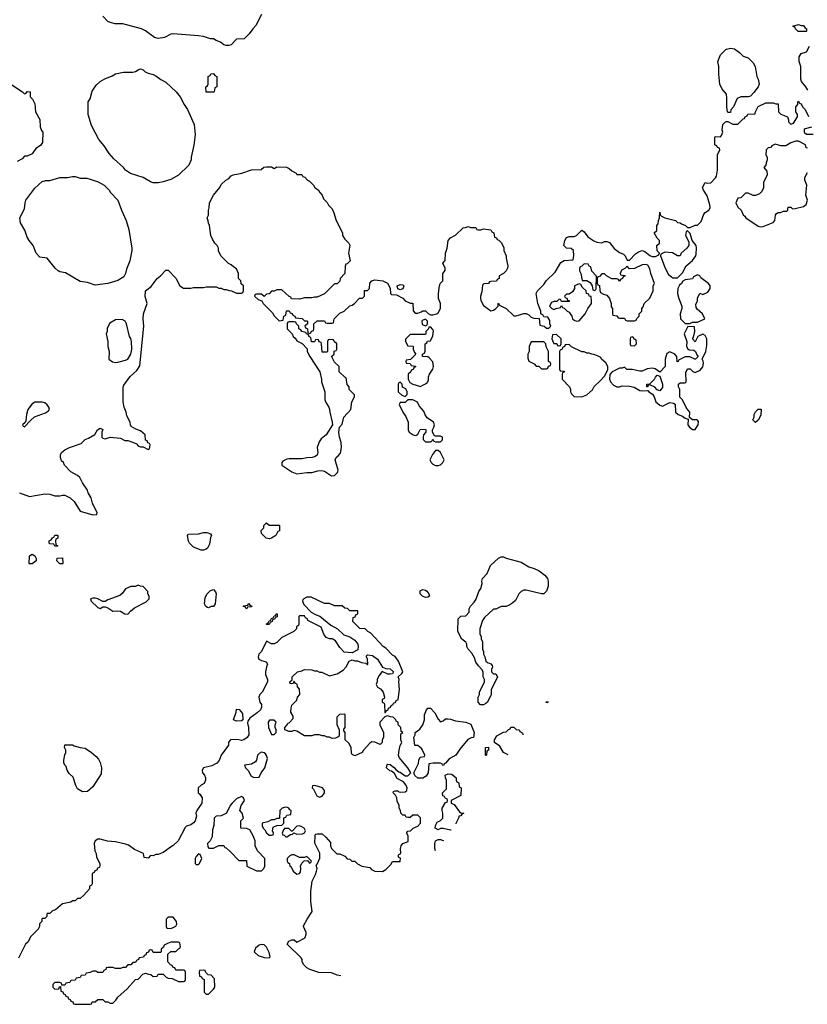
# Model space of a CAD drawing. Header units: inches. Extents: x 1793389 to 1900389, y 320802 to 470796.
# Tile 106 of 256: x 1874391 to 1880640, y 341314 to 349121. Entities that reach past the tile are written whole.
import ezdxf

# ---------------------------------------------------------------- set-up
doc = ezdxf.new("R2010")
doc.units = ezdxf.units.IN
doc.header["$MEASUREMENT"] = 0
doc.layers.add('B8374', color=7, linetype='Continuous')
doc.layers.add('B8384', color=7, linetype='Continuous')

msp = doc.modelspace()

# ---------------------------------------------------------------- linework, layer by layer
at = {"layer": 'B8374', "color": 2}
for points, elevation in [([(1876310, 349162), (1876265.5, 349074.5), (1876241, 349050), (1876212, 349010), (1876170.9, 348969.1), (1876110, 348968), (1876070, 348922), (1876050, 348915.3), (1876030, 348915.3), (1876010, 348922), (1875983.1, 348943.1), (1875950, 348955.3), (1875930, 348968.7), (1875906, 348970), (1875850, 348989), (1875810, 348993.2), (1875610, 349009.2), (1875590, 349005.2), (1875540.9, 348979.1), (1875490, 348972.4), (1875461, 348981), (1875390, 349033.2), (1875358, 349050), (1875210, 349089), (1875149.1, 349089.1), (1875110, 349098), (1875090, 349108), (1875050, 349148)], 186), ([(1880000, 348520), (1879998, 348530), (1879965.2, 348570), (1879946, 348610), (1879937.2, 348690), (1879937.2, 348750), (1879929, 348790), (1879950, 348842), (1879994.6, 348885.4), (1880000, 348887)], 186), ([(1874322, 348610), (1874414, 348550), (1874430, 348534), (1874442, 348538), (1874450, 348552), (1874474, 348550), (1874474, 348510), (1874491.6, 348491.6), (1874510, 348454), (1874516, 348390), (1874552, 348330), (1874552.7, 348272.7), (1874563.6, 348243.6), (1874574, 348230), (1874571.6, 348148.4), (1874556.9, 348123.1), (1874519.6, 348100.4), (1874490, 348058), (1874450, 348038), (1874430, 348038), (1874410, 348018), (1874370, 347998)], 186), ([(1874390.6, 345370.6), (1874470, 345341), (1874590, 345361), (1874630, 345358), (1874670, 345344.7), (1874710, 345344.7), (1874730, 345352), (1874750, 345352), (1874790.9, 345330.9), (1874822, 345302), (1874870, 345224.7), (1874970, 345194), (1875002, 345198), (1875006, 345210), (1874968.9, 345288.9), (1874959, 345330), (1874935.3, 345370), (1874928.7, 345390), (1874889.1, 345449.1), (1874868, 345490), (1874850, 345508), (1874796.4, 345536.4), (1874746, 345590), (1874738, 345610), (1874724, 345624), (1874715.3, 345650), (1874715.3, 345670), (1874722, 345690), (1874750, 345711.3), (1874786, 345730), (1874879, 345761), (1874910, 345791.3), (1874938, 345802), (1874988.4, 345831.6), (1875008.7, 345870), (1875030, 345882), (1875051.1, 345871.1), (1875042, 345850), (1875042, 345810), (1875050, 345802), (1875070, 345798), (1875110, 345811.3), (1875190, 345802), (1875225.4, 345785.4), (1875250, 345784.7), (1875294, 345770), (1875316.9, 345756.9), (1875330, 345742), (1875350, 345734), (1875370, 345734), (1875410, 345714), (1875422, 345718), (1875426, 345750), (1875422, 345762), (1875407.3, 345767.3), (1875402, 345782), (1875388.4, 345788.4), (1875386, 345830), (1875350, 345862), (1875313.6, 345873.6), (1875275.3, 345895.3), (1875268.9, 345908.9), (1875268, 345930), (1875240.4, 345980.4), (1875235.3, 346010), (1875219, 346050), (1875212.7, 346090), (1875212.5, 346207.5), (1875217.5, 346222.5), (1875267.2, 346292.8), (1875320.9, 346339.1), (1875342.9, 346377.1), (1875376.2, 346690), (1875369.4, 346750), (1875373.2, 346790), (1875401.2, 346870), (1875385.6, 346925.6), (1875389, 346970), (1875433.2, 347006.8), (1875482, 347070), (1875508, 347090), (1875550, 347134), (1875570, 347134), (1875630.9, 347070.9), (1875662, 347010), (1875690, 346992), (1875750, 346991.3), (1875770, 346998), (1875850, 346998), (1875870, 347002), (1875950, 347002), (1875970, 346992), (1875990, 346992), (1876010, 346982), (1876030, 346982), (1876052.7, 346972.7), (1876071.6, 346971.6), (1876110, 346954), (1876150, 346954), (1876162, 346958), (1876166, 346970), (1876166, 347010), (1876147.3, 347027.3), (1876146, 347050), (1876126, 347070), (1876128, 347110), (1876110, 347146), (1876090, 347158), (1876070, 347178), (1876048.9, 347188.9), (1875986, 347250), (1875968.4, 347288.4), (1875968, 347310), (1875958, 347330), (1875938, 347350), (1875920.4, 347380.4), (1875908, 347410), (1875898, 347490), (1875888.4, 347508.4), (1875887.3, 347527.3), (1875878, 347550), (1875888, 347570), (1875888.4, 347608.4), (1875895.3, 347630), (1875898, 347670), (1875928, 347730), (1875978, 347790), (1875990, 347814), (1876026, 347850), (1876050, 347862), (1876070, 347882), (1876086, 347890), (1876154.6, 347905.4), (1876230, 347932), (1876307.3, 347932.7), (1876328.4, 347951.6), (1876350, 347954), (1876390, 347954), (1876410, 347942), (1876430, 347954), (1876507.3, 347952.7), (1876530, 347942), (1876550, 347922), (1876583.6, 347903.6), (1876590, 347894), (1876630, 347894), (1876638, 347878), (1876652.7, 347872.7), (1876674, 347850), (1876690, 347842), (1876722, 347810), (1876731.6, 347791.6), (1876762, 347770), (1876772, 347750), (1876790.9, 347730.9), (1876802, 347702), (1876830, 347672), (1876842, 347650), (1876870, 347622), (1876884.7, 347590), (1876902, 347530), (1876952, 347430), (1876952, 347410), (1876970, 347382), (1877002, 347350), (1877010, 347334), (1877001, 347270), (1877012, 347210), (1876990, 347186), (1876978, 347182), (1876972.7, 347167.3), (1876971.6, 347108.4), (1876934, 347070), (1876931.6, 347048.4), (1876910, 347026), (1876890, 347026), (1876810, 346948), (1876750, 346922), (1876730, 346922), (1876710, 346915.3), (1876650, 346915.3), (1876610, 346906), (1876547.3, 346907.3), (1876542, 346922), (1876530, 346926), (1876470, 346978), (1876430, 346978), (1876411.1, 346968.9), (1876390, 346968), (1876370, 346948), (1876350, 346946), (1876330, 346926), (1876310, 346946), (1876270, 346946), (1876258, 346942), (1876254, 346930), (1876283.6, 346903.6), (1876312.7, 346892.7), (1876322, 346870), (1876396.9, 346796.9), (1876410, 346774), (1876450, 346734), (1876482, 346738), (1876486, 346770), (1876502, 346778), (1876507.3, 346812.7), (1876530, 346814), (1876538, 346798), (1876552.7, 346792.7), (1876558, 346778), (1876574, 346770), (1876578, 346758), (1876631.6, 346751.6), (1876650, 346734), (1876670, 346734), (1876674, 346730), (1876674, 346710), (1876654, 346690), (1876658, 346678), (1876674, 346670), (1876678, 346638), (1876690, 346634), (1876702, 346638), (1876707.3, 346652.7), (1876722, 346658), (1876726, 346670), (1876726, 346710), (1876750, 346734), (1876810, 346734), (1876818, 346718), (1876830, 346714), (1876870, 346714), (1876882, 346718), (1876886, 346750), (1876930, 346794), (1876966, 346810), (1877010, 346852), (1877030, 346858), (1877048, 346870), (1877087.3, 346912.7), (1877110, 346914), (1877126, 346930), (1877127.3, 346972.7), (1877150, 346974), (1877166, 346990), (1877168.4, 347031.6), (1877186, 347050), (1877210, 347058), (1877271.6, 347051.6), (1877310, 347032), (1877331.6, 346991.6), (1877334, 346950), (1877342, 346942), (1877379.6, 346939.6), (1877430, 346912), (1877450, 346892), (1877490, 346874), (1877510, 346874), (1877512.7, 346812.7), (1877530, 346794), (1877550, 346794), (1877576.4, 346803.6), (1877590, 346814), (1877610, 346814), (1877631.6, 346791.6), (1877650, 346782), (1877670, 346781), (1877708.9, 346791.1), (1877729, 346830), (1877728.7, 346870), (1877714, 346910), (1877714, 346950), (1877722, 347010), (1877728, 347030), (1877748, 347050), (1877748.7, 347110), (1877767.3, 347132.7), (1877768, 347150), (1877748, 347190), (1877767.3, 347212.7), (1877769, 347270), (1877782, 347310), (1877789.2, 347370), (1877810, 347392), (1877850, 347412), (1877910, 347472), (1877927.3, 347472.7), (1877950, 347482), (1877970, 347474), (1878010, 347474), (1878018, 347458), (1878030, 347454), (1878050, 347454), (1878070, 347462), (1878130, 347454), (1878138, 347438), (1878154, 347430), (1878158, 347398), (1878172.7, 347392.7), (1878178, 347378), (1878192.7, 347372.7), (1878212.7, 347352.7), (1878231.6, 347311.6), (1878232, 347290), (1878251, 347250), (1878251.3, 347230), (1878264.7, 347170), (1878262, 347150), (1878251.3, 347130), (1878230, 347108), (1878194, 347090), (1878194, 347070), (1878178, 347062), (1878172.7, 347047.3), (1878130, 347046), (1878118, 347042), (1878111.6, 347028.4), (1878072.7, 347027.3), (1878063.6, 347016.4), (1878056.9, 346963.1), (1878046, 346930), (1878046.4, 346913.6), (1878050, 346894), (1878070, 346854), (1878130, 346812), (1878150, 346818), (1878168, 346830), (1878186, 346850), (1878186, 346870), (1878190, 346874), (1878198, 346858), (1878250, 346832), (1878312.7, 346772.7), (1878330, 346772), (1878390, 346792), (1878410, 346792), (1878430, 346782), (1878450, 346762), (1878470, 346754), (1878512.7, 346752.7), (1878518, 346698), (1878551.6, 346691.6), (1878570, 346674), (1878590, 346674), (1878606, 346690), (1878598, 346710), (1878596.4, 346736.4), (1878582, 346762), (1878550, 346766), (1878542, 346782), (1878526, 346790), (1878526, 346810), (1878502, 346870), (1878488.9, 346951.1), (1878498, 346970), (1878550, 347022), (1878569.3, 347050.7), (1878640.4, 347119.6), (1878683.1, 347196.9), (1878710, 347212), (1878782, 347218), (1878787.3, 347252.7), (1878786, 347290), (1878767.3, 347307.3), (1878729.1, 347309.1), (1878708.7, 347330), (1878715.3, 347370), (1878730, 347394), (1878750, 347402), (1878790, 347402), (1878809.1, 347410.9), (1878850, 347451.3), (1878870, 347438), (1878899.8, 347399.8), (1878946.8, 347366.8), (1878970, 347358), (1879010, 347352), (1879030, 347362), (1879050, 347362), (1879070, 347354), (1879107.3, 347307.3), (1879150, 347274.8), (1879181, 347261), (1879194, 347250), (1879210, 347214), (1879230, 347214), (1879276.4, 347263.6), (1879300.2, 347279.8), (1879330, 347291.3), (1879350, 347282), (1879390, 347251.3), (1879410, 347244.7), (1879435.3, 347244.7), (1879462, 347258), (1879466, 347270), (1879448.9, 347288.9), (1879446, 347330), (1879466, 347350), (1879466, 347370), (1879448.4, 347388.4), (1879426, 347430), (1879446, 347450), (1879446, 347490), (1879456.4, 347503.6), (1879458, 347530), (1879468, 347550), (1879470, 347594), (1879472.7, 347572.7), (1879482, 347562), (1879510.7, 347550.7), (1879594, 347530), (1879610, 347514), (1879631.3, 347511.3), (1879642, 347502), (1879674, 347490), (1879690, 347474), (1879710, 347474), (1879750, 347491.3), (1879770, 347492), (1879798, 347522), (1879820.2, 347579.8), (1879828.9, 347591.1), (1879858, 347610), (1879868, 347630), (1879867.3, 347652.7), (1879844.7, 347724.7), (1879815.3, 347770), (1879808.7, 347790), (1879828.9, 347831.1), (1879844.7, 347824.7), (1879873.6, 347826.4), (1879912.5, 347867.5), (1879918.6, 347881.4), (1879928, 347928), (1879928, 348050), (1879946, 348090), (1879942, 348102), (1879927.3, 348107.3), (1879922, 348122), (1879906, 348130), (1879906, 348190), (1879910, 348194), (1879950, 348192), (1879958, 348202), (1879968.7, 348230), (1879965.2, 348245.2), (1879968.7, 348290), (1879990, 348312), (1880000, 348313)], 186), ([(1876938.7, 341539.9), (1876910, 341544.7), (1876863.6, 341563.6), (1876765.4, 341565.4), (1876694, 341590), (1876670, 341602), (1876642, 341630), (1876632.7, 341652.7), (1876632, 341670), (1876623.6, 341683.6), (1876514, 341790), (1876526, 341814), (1876550, 341826), (1876570, 341826), (1876590, 341806), (1876650, 341838), (1876655.3, 341844.7), (1876664.7, 341870), (1876663.6, 341883.6), (1876642, 341930), (1876643.6, 341936.4), (1876671.3, 341990), (1876711.3, 342050), (1876701, 342130), (1876701, 342210), (1876711.3, 342290), (1876738, 342342), (1876746.8, 342370), (1876751, 342391), (1876742, 342418), (1876750, 342426), (1876771.6, 342471.6), (1876771.6, 342511.6), (1876732.7, 342592.7), (1876734, 342650), (1876738, 342662), (1876750, 342666), (1876790, 342666), (1876820.4, 342640.4), (1876856.4, 342596.4), (1876858, 342570), (1876866, 342550), (1876908.4, 342508.4), (1876930, 342508), (1876970, 342488), (1876990, 342468), (1877010, 342466), (1877026, 342450), (1877050, 342448), (1877070, 342428), (1877106, 342410), (1877170, 342398), (1877183.1, 342383.1), (1877208.4, 342368.4), (1877270, 342366), (1877296.9, 342383.1), (1877336.9, 342423.1), (1877350, 342446), (1877410, 342446), (1877412, 342472), (1877398, 342478), (1877394, 342490), (1877398, 342502), (1877414, 342510), (1877412, 342550), (1877418, 342570), (1877430, 342588), (1877474, 342606), (1877472.7, 342647.3), (1877462, 342670), (1877463.6, 342676.4), (1877470, 342686), (1877491.6, 342688.4), (1877514, 342710), (1877550, 342726), (1877572, 342750), (1877571.6, 342791.6), (1877550, 342814), (1877510, 342814), (1877490, 342794), (1877470, 342794), (1877458, 342798), (1877450, 342814), (1877430, 342814), (1877414, 342830), (1877411.6, 342851.6), (1877402, 342870), (1877402, 342890), (1877386, 342926), (1877382, 342950), (1877372, 342972), (1877354, 342990), (1877358, 343002), (1877370, 343006), (1877390, 343006), (1877398, 342998), (1877410, 342995.3), (1877450, 342998), (1877462, 343010), (1877464.7, 343030), (1877455.3, 343055.3), (1877436.9, 343076.9), (1877385.4, 343105.4), (1877363.6, 343143.6), (1877342, 343162), (1877326.4, 343166.4), (1877302, 343190), (1877305.4, 343214.6), (1877310, 343218), (1877330, 343215.3), (1877366, 343190), (1877375.3, 343175.3), (1877398, 343158), (1877410, 343155.3), (1877450, 343126), (1877470, 343126), (1877494, 343150), (1877471.3, 343190), (1877401, 343270), (1877396, 343290), (1877401, 343330), (1877410, 343366), (1877422, 343390), (1877414, 343410), (1877414, 343450), (1877418, 343462), (1877432, 343470), (1877418, 343478), (1877414, 343510), (1877394, 343530), (1877394, 343550), (1877378, 343558), (1877374, 343570), (1877354, 343590), (1877332.7, 343592.7), (1877310, 343602), (1877300.4, 343599.6), (1877287.3, 343592.7), (1877248, 343552), (1877248, 343530), (1877278, 343470), (1877278, 343430), (1877268, 343410), (1877266, 343390), (1877250, 343374), (1877210, 343391.3), (1877185.6, 343394.4), (1877170, 343384.7), (1877118, 343330), (1877108.4, 343311.6), (1877050, 343284.7), (1877030, 343294), (1877024.7, 343304.7), (1877022, 343350), (1877003.6, 343383.6), (1876974, 343410), (1876972, 343470), (1876962, 343482), (1876963.6, 343496.4), (1876972, 343510), (1876974, 343610), (1876970, 343614), (1876928.4, 343611.6), (1876906, 343590), (1876907.3, 343532.7), (1876926, 343490), (1876926, 343450), (1876922, 343438), (1876896.4, 343423.6), (1876870, 343422), (1876850, 343432), (1876830, 343432), (1876810, 343442), (1876790, 343442), (1876770, 343452), (1876730, 343452), (1876710, 343442), (1876650, 343442), (1876590, 343481), (1876570, 343486), (1876550, 343478), (1876530, 343478), (1876494, 343490), (1876494, 343510), (1876514, 343530), (1876518, 343542), (1876530, 343546), (1876559.6, 343580.4), (1876559.6, 343599.6), (1876542, 343630), (1876543.6, 343663.6), (1876550, 343686), (1876590, 343726), (1876594, 343750), (1876614, 343770), (1876611.6, 343811.6), (1876594, 343830), (1876592.7, 343852.7), (1876578, 343858), (1876570, 343874), (1876566, 343874), (1876562, 343858), (1876550, 343854), (1876538, 343858), (1876534, 343870), (1876554, 343886), (1876554, 343910), (1876594, 343950), (1876630, 343958), (1876650, 343968), (1876710, 343966), (1876730, 343958), (1876750, 343958), (1876768.4, 343948.4), (1876787.3, 343947.3), (1876850, 343918), (1876910, 343935.3), (1876956.8, 343963.2), (1876982, 343990), (1877005.4, 344034.6), (1877030, 344046), (1877050, 344038), (1877070, 344038), (1877103.1, 344023.1), (1877138, 344018), (1877150, 344006), (1877154, 344010), (1877151.3, 344051.3), (1877142, 344070), (1877143.6, 344076.4), (1877150, 344086), (1877190, 344079), (1877228.7, 344050), (1877270, 343986), (1877296.4, 343976.4), (1877330, 343975.3), (1877358, 343950), (1877350, 343934), (1877330, 343932), (1877312.7, 343932.7), (1877267.3, 343952.7), (1877240.4, 343919.6), (1877228, 343890), (1877228, 343870), (1877218, 343850), (1877228.9, 343828.9), (1877254.6, 343814.6), (1877275.3, 343790), (1877286, 343750), (1877282, 343738), (1877266, 343730), (1877266, 343710), (1877282, 343702), (1877286, 343690), (1877288, 343628), (1877292.7, 343627.3), (1877298, 343642), (1877314, 343650), (1877318, 343662), (1877334, 343670), (1877338, 343682), (1877354, 343690), (1877358, 343702), (1877374, 343710), (1877378, 343722), (1877394, 343730), (1877404.7, 343810), (1877398, 343870), (1877402, 343890), (1877394, 343910), (1877423.6, 343936.4), (1877432, 343950), (1877395.3, 344035.3), (1877371.1, 344071.1), (1877350, 344082), (1877296.9, 344136.9), (1877274, 344150), (1877176.9, 344256.9), (1877154, 344270), (1877131.6, 344291.6), (1877090, 344294), (1877034, 344350), (1877038, 344382), (1877052.7, 344387.3), (1877058, 344402), (1877074, 344410), (1877072.7, 344432.7), (1877010, 344434), (1876992.7, 344452.7), (1876970, 344454), (1876950, 344474), (1876890, 344474), (1876850, 344492), (1876810, 344492), (1876703.6, 344543.6), (1876670, 344542), (1876646, 344530), (1876638, 344522), (1876635.3, 344510), (1876644.7, 344484.7), (1876704, 344424), (1876742.7, 344402.7), (1876772.5, 344392.5), (1876860.7, 344320.7), (1876911.8, 344291.8), (1876962.7, 344242.7), (1877010, 344229), (1877050, 344202), (1877073.2, 344170), (1877077.2, 344150), (1877074, 344126), (1877030, 344102), (1876966.4, 344106.4), (1876930, 344142), (1876896.9, 344196.9), (1876871.1, 344211.1), (1876850, 344211.3), (1876823.5, 344223.5), (1876804.7, 344250), (1876783.6, 344303.6), (1876678, 344358), (1876674, 344370), (1876658, 344378), (1876650, 344394), (1876610, 344394), (1876606, 344390), (1876606, 344330), (1876602, 344318), (1876586, 344310), (1876586, 344290), (1876566, 344270), (1876470, 344222), (1876430, 344182), (1876410, 344171.3), (1876390, 344172), (1876350, 344194), (1876310, 344111.3), (1876288, 344090), (1876282, 344070), (1876289.4, 344049.4), (1876310, 344039), (1876346, 344030), (1876358, 344010), (1876349, 343991), (1876342, 343950), (1876342, 343930), (1876358, 343890), (1876358, 343870), (1876314, 343790), (1876295.3, 343770), (1876288, 343750), (1876295.3, 343710), (1876308.7, 343690), (1876308.7, 343670), (1876302, 343650), (1876275.5, 343624.5), (1876218, 343582), (1876200.4, 343559.6), (1876198, 343542), (1876205.2, 343510), (1876208.9, 343451.1), (1876195.3, 343430), (1876170, 343411.3), (1876150, 343404.7), (1876130, 343412), (1876067.3, 343412.7), (1876048.7, 343391.3), (1876048, 343370), (1875989.4, 343290.6), (1875973.6, 343246.4), (1875954.6, 343225.4), (1875914.6, 343205.4), (1875848.7, 343190), (1875838, 343170), (1875842, 343150), (1875858, 343130), (1875866, 343110), (1875866, 343090), (1875855.3, 343064.7), (1875830, 343052), (1875808, 343030), (1875806, 343010), (1875808, 342990), (1875820.4, 342980.4), (1875838, 342950), (1875835.3, 342910), (1875795.3, 342850), (1875788, 342830), (1875794.6, 342805.4), (1875782, 342770), (1875770, 342752), (1875750, 342738), (1875714.6, 342725.4), (1875703.1, 342716.9), (1875648, 342610), (1875610, 342572), (1875594.6, 342565.4), (1875530, 342518), (1875490, 342502), (1875470, 342502), (1875450, 342492), (1875430, 342494), (1875410, 342474), (1875378, 342478), (1875374, 342510), (1875302, 342542), (1875255.3, 342575.3), (1875230, 342584.7), (1875150, 342601), (1875087.1, 342607.1), (1875030, 342624.7), (1875010, 342624.7), (1874990, 342611.3), (1874982, 342590), (1874988, 342530), (1874998, 342510), (1875000.4, 342480.4), (1875026, 342430), (1875026, 342410), (1875022, 342398), (1875007.3, 342392.7), (1875002, 342378), (1874987.3, 342372.7), (1874982, 342358), (1874966, 342350), (1874966, 342270), (1874962, 342258), (1874946, 342250), (1874946, 342230), (1874900.4, 342179.6), (1874870, 342154), (1874850, 342152), (1874830, 342134), (1874810, 342134), (1874796.4, 342123.6), (1874730, 342112), (1874676.4, 342063.6), (1874650, 342054), (1874630, 342034), (1874610, 342034), (1874606, 342030), (1874606, 342010), (1874590, 341994), (1874570, 341994), (1874566, 341990), (1874566, 341970), (1874548.4, 341951.6), (1874548, 341930), (1874538, 341910), (1874478, 341850), (1874458, 341810), (1874438, 341790), (1874380.4, 341679.6)], 182), ([(1878578.6, 343703.2), (1878567.3, 343707.3), (1878567.3, 343712.7), (1878586.2, 343713.3)], 182), ([(1878267.1, 343292.3), (1878229.5, 343309.5), (1878200.2, 343360.2), (1878158, 343390), (1878158, 343410), (1878176.4, 343443.6), (1878228.4, 343471.6), (1878250, 343474), (1878270, 343494), (1878282, 343498), (1878288.4, 343511.6), (1878311.6, 343511.6), (1878330, 343494), (1878354, 343490), (1878358, 343478), (1878374, 343470), (1878378, 343458), (1878391.8, 343456.8)], 182), ([(1877810, 342694), (1877750, 342708.7), (1877730, 342708), (1877710, 342698), (1877688, 342710), (1877688.9, 342731.1), (1877702, 342758), (1877730, 342772), (1877748, 342790), (1877748.7, 342830), (1877742, 342850), (1877742, 342870), (1877770, 342914), (1877782, 342918), (1877786, 342930), (1877782, 342942), (1877770, 342946), (1877762, 342962), (1877747.3, 342967.3), (1877746, 342990), (1877776.4, 343023.6), (1877778, 343090), (1877768.9, 343108.9), (1877768, 343130), (1877790, 343142), (1877819.6, 343139.6), (1877854, 343110), (1877854, 343090), (1877858, 343078), (1877874, 343070), (1877878, 343038), (1877894, 343030), (1877892, 342970), (1877814, 342930), (1877814, 342910), (1877837.3, 342897.3), (1877879.6, 342839.6), (1877890, 342832), (1877914, 342830), (1877898, 342822), (1877891.6, 342808.4), (1877874, 342806), (1877874, 342794), (1877851.6, 342748.4), (1877851.4, 342744)], 182), ([(1877813.9, 342694.5), (1877810, 342694)], 182), ([(1877690.4, 342531.6), (1877685.2, 342550), (1877684, 342590), (1877689, 342611), (1877710, 342622), (1877730, 342622), (1877750, 342614), (1877751, 342611.4)], 182)]:
    msp.add_lwpolyline(points, dxfattribs=dict(at, elevation=elevation))
for points, elevation in [([(1875450, 347828.7), (1875430, 347835.3), (1875370, 347868.7), (1875270, 347902), (1875230, 347928.7), (1875215.3, 347950), (1875138, 348018), (1875100.2, 348060.2), (1875062, 348122), (1875019, 348170), (1874962, 348282), (1874934, 348370), (1874934, 348430), (1874935.3, 348470), (1874950, 348494), (1874965.6, 348554.4), (1874998, 348602), (1875029.4, 348630.6), (1875066.8, 348653.2), (1875124.7, 348675.3), (1875150, 348691), (1875214.6, 348705.4), (1875290, 348706), (1875310, 348711), (1875330, 348724.7), (1875350, 348731), (1875370, 348724.7), (1875387.5, 348707.5), (1875410, 348696), (1875450, 348686), (1875470, 348676), (1875510, 348646), (1875550, 348626), (1875631.3, 348550), (1875664.7, 348510), (1875696, 348450), (1875722.8, 348410), (1875776, 348290), (1875784, 348210), (1875773.7, 348126.3), (1875751.6, 348031.6), (1875751, 348010), (1875733, 347967), (1875650, 347889), (1875590, 347855.3), (1875530, 347835.3), (1875490, 347828.7)], 186), ([(1875870, 348546), (1875868, 348590), (1875882, 348598), (1875886, 348610), (1875886, 348670), (1875902, 348678), (1875908.4, 348691.6), (1875930, 348694), (1875938, 348678), (1875954, 348670), (1875954, 348590), (1875938, 348582), (1875934, 348550), (1875930, 348546)], 186), ([(1874990, 347017.2), (1874930, 347037), (1874870, 347046.6), (1874754, 347114), (1874710, 347122.7), (1874695.3, 347130), (1874672.1, 347152.1), (1874610, 347229), (1874550, 347239), (1874521.2, 347270), (1874499, 347330), (1874465.2, 347370), (1874450, 347398), (1874431.9, 347451.9), (1874397.2, 347510), (1874393.2, 347550), (1874430, 347622), (1874433.2, 347670), (1874439, 347690), (1874510, 347784.7), (1874570, 347838), (1874594.6, 347845.4), (1874630, 347846), (1874710, 347871), (1874770, 347871), (1874810, 347878), (1874830, 347878), (1874870, 347864.7), (1874923.6, 347863.6), (1874950, 347858), (1875014.4, 347834.4), (1875062, 347810), (1875102, 347770), (1875112, 347750), (1875170.9, 347690.9), (1875198, 347610), (1875234.8, 347530), (1875257.5, 347457.5), (1875282, 347310), (1875280.7, 347290), (1875264.7, 347210), (1875238, 347142), (1875231, 347110), (1875217.3, 347082.7), (1875170, 347053.2), (1875090, 347029.2)], 186), ([(1879690, 347446), (1879678, 347442), (1879674, 347410), (1879699.8, 347359.8), (1879701, 347330), (1879684.7, 347310), (1879638, 347270), (1879630.7, 347249.3), (1879610, 347248.7), (1879570, 347273.2), (1879510, 347278), (1879478, 347262), (1879474, 347250), (1879511.3, 347150), (1879539.6, 347099.6), (1879563.6, 347083.6), (1879570, 347074), (1879610, 347074), (1879650, 347114), (1879678, 347170), (1879730, 347212), (1879755.3, 347250), (1879758, 347262), (1879761.2, 347310), (1879757.2, 347330), (1879726, 347370), (1879710, 347426)], 186), ([(1878870, 347186), (1878850, 347166), (1878838, 347162), (1878832.7, 347147.3), (1878832, 347130), (1878842, 347110), (1878854, 347054), (1878890, 347052), (1878916.9, 347036.9), (1878934, 347010), (1878938, 346978), (1878950, 346974), (1878962, 346978), (1878966, 346990), (1878967.3, 347087.3), (1878930, 347126), (1878922, 347162), (1878910, 347166), (1878902, 347182)], 186), ([(1879360.4, 347180.4), (1879330, 347178), (1879268.4, 347148.4), (1879230, 347146), (1879210, 347166), (1879192.7, 347147.3), (1879164.7, 347135.3), (1879154, 347110), (1879158, 347098), (1879190, 347094), (1879194, 347090), (1879178, 347082), (1879174, 347070), (1879158, 347062), (1879150, 347048), (1879142, 347062), (1879130, 347066), (1879090, 347066), (1879046, 347090), (1879030, 347106), (1879010, 347106), (1878990, 347086), (1878978, 347082), (1878972.7, 347067.3), (1878972.7, 347032.7), (1878978, 347018), (1878990, 347014), (1878992.7, 346972.7), (1878998, 346958), (1879023.6, 346943.6), (1879050, 346938), (1879071.3, 346910), (1879084.7, 346870), (1879083.6, 346843.6), (1879094, 346830), (1879094, 346790), (1879098, 346778), (1879130, 346774), (1879138, 346758), (1879150, 346754), (1879190, 346754), (1879198, 346738), (1879210, 346734), (1879270, 346734), (1879282, 346738), (1879287.3, 346752.7), (1879306, 346770), (1879306, 346790), (1879326, 346810), (1879326, 346830), (1879336.4, 346843.6), (1879346, 346870), (1879390, 346914), (1879418, 346970), (1879418, 347010), (1879428, 347030), (1879398, 347110), (1879390, 347146), (1879374.6, 347174.6)], 186), ([(1879770, 347098), (1879738, 347082), (1879730, 347066), (1879670, 347058), (1879651.6, 347048.4), (1879642, 347030), (1879624.7, 347015.3), (1879612, 346990), (1879611, 346950), (1879621, 346910), (1879644.7, 346850), (1879644.7, 346830), (1879632, 346790), (1879634, 346750), (1879670, 346712), (1879707.3, 346712.7), (1879730, 346722), (1879770, 346722), (1879826, 346750), (1879808.7, 346790), (1879765.6, 346825.6), (1879758, 346838), (1879754.6, 346865.4), (1879768.7, 346890), (1879770, 346914), (1879787.3, 346952.7), (1879810, 346942), (1879850, 346962), (1879868, 346990), (1879868, 347010), (1879855.3, 347030), (1879795.3, 347075.3), (1879786, 347090)], 186), ([(1877410, 346978), (1877390, 346986), (1877386, 347010), (1877410, 347022), (1877430, 347018), (1877438, 347010), (1877430, 346986)], 186), ([(1878830, 347026), (1878794, 347010), (1878792, 346990), (1878776.9, 346963.1), (1878750, 346946), (1878730, 346946), (1878714, 346930), (1878718, 346918), (1878732.7, 346912.7), (1878738, 346898), (1878750, 346894), (1878750, 346886), (1878690, 346886), (1878682, 346902), (1878670, 346906), (1878652, 346888), (1878630, 346888), (1878610, 346878), (1878594, 346850), (1878614, 346830), (1878630, 346822), (1878648.4, 346831.6), (1878682, 346838), (1878690, 346854), (1878698, 346838), (1878710, 346834), (1878734, 346810), (1878750, 346802), (1878770.9, 346770.9), (1878778, 346750), (1878790, 346738), (1878810, 346732), (1878830, 346734), (1878878, 346790), (1878898, 346830), (1878928, 346870), (1878928.7, 346890), (1878926, 346926), (1878910, 346928), (1878906, 346946), (1878888.9, 346948.9), (1878886, 346970), (1878856.4, 346996.4), (1878842, 347022)], 186), ([(1875203.1, 346743.1), (1875150, 346742), (1875105.4, 346714.6), (1875085.4, 346674.6), (1875084.7, 346650), (1875078, 346630), (1875091, 346570), (1875091.1, 346531.1), (1875101, 346490), (1875098, 346430), (1875127.5, 346407.5), (1875150, 346402.8), (1875170, 346406.8), (1875230, 346420.7), (1875249.5, 346430.5), (1875271.7, 346468.3), (1875279.5, 346510), (1875279, 346570), (1875272.9, 346592.9), (1875262, 346610), (1875239, 346710), (1875228, 346730)], 190), ([(1876570, 346726), (1876530, 346726), (1876518, 346722), (1876514, 346710), (1876514, 346670), (1876554, 346630), (1876562, 346610), (1876576.9, 346596.9), (1876590, 346574), (1876632.7, 346552.7), (1876672, 346512), (1876672, 346490), (1876692, 346450), (1876772, 346330), (1876784.7, 346270), (1876784.7, 346250), (1876810.9, 346170.9), (1876811.3, 346110), (1876818, 346090), (1876844.7, 346050), (1876850, 346034), (1876851, 346010), (1876871.3, 345930), (1876872, 345910), (1876822, 345830), (1876783.5, 345796.5), (1876766.4, 345773.6), (1876751.3, 345730), (1876757.3, 345690), (1876750, 345669.3), (1876730, 345655.1), (1876712, 345650), (1876670, 345647), (1876630, 345638), (1876530, 345639), (1876510, 345635.3), (1876479.6, 345620.4), (1876472, 345610), (1876472, 345590), (1876550, 345536), (1876590, 345521), (1876670, 345530.6), (1876710, 345530.7), (1876755.5, 345544.5), (1876787.1, 345547.1), (1876810, 345541), (1876864.5, 345504.5), (1876890, 345506.8), (1876913.2, 345530), (1876917.2, 345550), (1876894, 345630), (1876902, 345650), (1876918, 345662), (1876935.1, 345684.9), (1876944, 345730), (1876942, 345770), (1876928.7, 345810), (1876922, 345850), (1876928, 345890), (1876950, 345914), (1876962, 345970), (1877018, 346030), (1877026, 346090), (1877048, 346130), (1877047.3, 346147.3), (1877006, 346190), (1877006, 346210), (1876988.4, 346228.4), (1876982, 346282), (1876970, 346286), (1876926, 346330), (1876926, 346370), (1876890, 346406), (1876868.4, 346448.4), (1876868, 346452), (1876886, 346470), (1876887.3, 346492.7), (1876902, 346498), (1876906, 346510), (1876906, 346550), (1876886, 346570), (1876882, 346582), (1876870, 346586), (1876838, 346582), (1876834, 346570), (1876834, 346490), (1876830, 346486), (1876790, 346486), (1876786, 346550), (1876782, 346562), (1876767.3, 346567.3), (1876762, 346582), (1876750, 346586), (1876738, 346582), (1876730, 346566), (1876707.3, 346567.3), (1876702, 346602), (1876687.3, 346607.3), (1876682, 346622), (1876666, 346630), (1876662, 346642), (1876628.4, 346648.4), (1876622, 346662), (1876606, 346670), (1876606, 346690), (1876586, 346710), (1876582, 346722)], 186), ([(1877610, 346746), (1877584.7, 346735.3), (1877582, 346730), (1877585.4, 346705.4), (1877610, 346694), (1877622, 346698), (1877626, 346710), (1877626, 346730)], 186), ([(1877650, 346686), (1877638, 346682), (1877634, 346670), (1877614, 346650), (1877614, 346630), (1877610, 346626), (1877490, 346626), (1877452.7, 346587.3), (1877452, 346570), (1877470, 346534), (1877512.7, 346532.7), (1877514, 346510), (1877523.6, 346483.6), (1877534, 346470), (1877492.7, 346427.3), (1877458, 346422), (1877454, 346410), (1877458, 346398), (1877490, 346394), (1877498, 346378), (1877530, 346374), (1877534, 346370), (1877518, 346362), (1877512.7, 346347.3), (1877498, 346342), (1877494, 346330), (1877472, 346310), (1877472, 346270), (1877485.4, 346245.4), (1877510, 346231.3), (1877570, 346212), (1877590, 346222), (1877620.4, 346239.6), (1877628, 346250), (1877635.3, 346264.7), (1877635.3, 346290), (1877642, 346310), (1877668, 346350), (1877674, 346370), (1877668.9, 346408.9), (1877640.4, 346440.4), (1877630, 346448), (1877586, 346450), (1877586, 346470), (1877602, 346478), (1877607.3, 346492.7), (1877608.4, 346551.6), (1877622, 346558), (1877627.3, 346572.7), (1877650, 346574), (1877670, 346614), (1877673.6, 346653.6), (1877670, 346666)], 186), ([(1879692.7, 346687.3), (1879662, 346630), (1879684.7, 346570), (1879682, 346530), (1879691.6, 346511.6), (1879703.6, 346503.6), (1879739.6, 346499.6), (1879754, 346490), (1879763.6, 346463.6), (1879774, 346450), (1879754, 346430), (1879748.4, 346428.4), (1879708.4, 346448.4), (1879671.6, 346448.4), (1879618, 346422), (1879614, 346410), (1879608.4, 346408.4), (1879606, 346450), (1879588.4, 346468.4), (1879550, 346488), (1879526, 346474), (1879511.3, 346430), (1879511.3, 346370), (1879470, 346326), (1879432.9, 346352.9), (1879410, 346359), (1879370, 346353.2), (1879330, 346335.3), (1879310, 346335.3), (1879250, 346348), (1879208.4, 346348.4), (1879190, 346366), (1879170, 346358), (1879150, 346358), (1879091.6, 346328.4), (1879072, 346308), (1879071.3, 346270), (1879078, 346250), (1879103.5, 346223.5), (1879130, 346211.3), (1879150, 346211.3), (1879170, 346218), (1879230, 346214.8), (1879267.3, 346207.3), (1879310, 346181), (1879330, 346178), (1879370, 346182), (1879378, 346178), (1879382, 346170), (1879411.3, 346151.3), (1879424.7, 346130), (1879438, 346090), (1879470, 346064.7), (1879490, 346058), (1879550, 346084.7), (1879579.6, 346079.6), (1879592.7, 346072.7), (1879594, 346010), (1879614, 345990), (1879650, 345978), (1879670, 345962), (1879694, 345954), (1879691.3, 345910), (1879704.7, 345890), (1879730, 345871.3), (1879750, 345872), (1879775.3, 345910), (1879776.4, 345936.4), (1879767.3, 345947.3), (1879728.7, 345948.7), (1879706, 345966), (1879708.7, 346010), (1879680.9, 346040.9), (1879650, 346106), (1879628.4, 346128.4), (1879628.7, 346190), (1879618, 346210), (1879618, 346230), (1879630, 346242), (1879670, 346242), (1879678, 346250), (1879676.4, 346323.6), (1879690, 346352), (1879710, 346352), (1879731.1, 346331.1), (1879750, 346324.7), (1879790, 346341), (1879812.1, 346367.9), (1879817.2, 346397.2), (1879814.6, 346414.6), (1879806, 346430), (1879835.3, 346490), (1879843.1, 346536.9), (1879844, 346590), (1879830, 346618), (1879810, 346628.7), (1879772, 346610), (1879750, 346566), (1879728, 346590), (1879736.4, 346603.6), (1879748.7, 346650), (1879746, 346686)], 186), ([(1878550, 346566), (1878450, 346566), (1878432, 346530), (1878432, 346490), (1878422, 346470), (1878423.6, 346436.4), (1878430, 346414), (1878471.6, 346391.6), (1878490, 346374), (1878510, 346374), (1878530, 346354), (1878570, 346354), (1878582, 346358), (1878587.3, 346372.7), (1878602, 346378), (1878606, 346390), (1878602, 346402), (1878586, 346410), (1878586, 346490), (1878568.4, 346528.4), (1878566, 346550)], 186), ([(1878650, 346626), (1878618, 346622), (1878612, 346590), (1878623.6, 346563.6), (1878630, 346554), (1878652.7, 346552.7), (1878658, 346538), (1878670, 346534), (1878682, 346538), (1878686, 346550), (1878686, 346590)], 186), ([(1879250, 346606), (1879238, 346602), (1879234, 346590), (1879234, 346550), (1879238, 346538), (1879270, 346534), (1879286, 346550), (1879282, 346582), (1879267.3, 346587.3), (1879262, 346602)], 186), ([(1878750, 346546), (1878718, 346542), (1878714, 346530), (1878698, 346522), (1878694, 346510), (1878678, 346502), (1878674, 346490), (1878674, 346350), (1878678, 346338), (1878710, 346334), (1878714, 346330), (1878698, 346322), (1878694, 346310), (1878694, 346270), (1878754, 346210), (1878762, 346190), (1878762, 346170), (1878770, 346154), (1878790, 346134), (1878852, 346132), (1878890, 346146), (1878934.6, 346185.4), (1878950, 346214), (1879000.4, 346259.6), (1879030, 346294), (1879056.4, 346343.6), (1879058, 346370), (1879040.4, 346400.4), (1879006, 346430), (1879002, 346442), (1878976.4, 346456.4), (1878947.3, 346467.3), (1878930, 346468), (1878910, 346478), (1878890, 346478), (1878870, 346488), (1878850, 346488), (1878768.4, 346528.4)], 186), ([(1879470, 346178), (1879450, 346186), (1879430, 346208), (1879390, 346226), (1879378, 346222), (1879372.7, 346207.3), (1879366, 346210), (1879366, 346230), (1879390, 346234), (1879428, 346270), (1879434.6, 346285.4), (1879450, 346302), (1879470, 346294), (1879491, 346230), (1879490, 346206)], 186), ([(1877410, 346246), (1877398, 346242), (1877394, 346230), (1877394, 346170), (1877423.6, 346143.6), (1877450, 346134), (1877466, 346150), (1877466, 346170), (1877458, 346190), (1877455.3, 346195.3), (1877427.3, 346207.3), (1877426, 346230)], 186), ([(1877510, 346108), (1877490, 346108), (1877470, 346106), (1877450, 346086), (1877410, 346086), (1877402, 346070), (1877432, 346010), (1877455.3, 345975.3), (1877472, 345930), (1877472, 345870), (1877482, 345850), (1877514, 345830), (1877535.3, 345824.7), (1877550, 345834), (1877567.3, 345872.7), (1877610, 345874), (1877614, 345870), (1877614, 345850), (1877594, 345830), (1877592, 345810), (1877592.7, 345792.7), (1877610, 345774), (1877650, 345774), (1877662, 345778), (1877670, 345794), (1877678, 345778), (1877690, 345774), (1877730, 345774), (1877746, 345790), (1877746, 345810), (1877730, 345818), (1877690, 345818), (1877682, 345822), (1877666, 345850), (1877666, 345870), (1877678, 345890), (1877682, 345910), (1877675.3, 345930), (1877625.2, 345965.2), (1877609.1, 345989.1), (1877598, 346018), (1877560.2, 346060.2), (1877548.4, 346088.4)], 186), ([(1874510, 346088.7), (1874490, 346075.3), (1874456, 346030), (1874444.7, 345990), (1874439.6, 345940.4), (1874434, 345926), (1874414, 345910), (1874418, 345898), (1874430, 345894), (1874476.4, 345943.6), (1874509.1, 345970.9), (1874596.5, 346003.5), (1874620.4, 346019.6), (1874628, 346030), (1874622, 346050), (1874610, 346068), (1874590, 346082), (1874568.4, 346088.4)], 190), ([(1877710, 345706), (1877690, 345706), (1877666.4, 345673.6), (1877646, 345630), (1877656, 345610), (1877670, 345596), (1877690, 345586), (1877710, 345586), (1877729, 345591), (1877748, 345610), (1877758, 345630), (1877728.4, 345688.4)], 186), ([(1876370, 345114), (1876450, 345114), (1876452, 345110), (1876451.6, 345068.4), (1876438, 345062), (1876422, 345030), (1876390, 345009), (1876370, 345004), (1876346, 345010), (1876308.4, 345048.4), (1876308, 345070), (1876327.3, 345092.7), (1876328.4, 345111.6), (1876348, 345132)], 182), ([(1874670, 344946), (1874662, 344962), (1874630, 344966), (1874626, 344970), (1874626, 344990), (1874642, 344998), (1874650, 345014), (1874662, 345018), (1874670, 345034), (1874690, 345034), (1874694, 345030), (1874694, 345010), (1874678, 345002), (1874674, 344990), (1874678, 344958), (1874692, 344952), (1874690, 344946)], 182), ([(1875830, 344915.3), (1875770, 344938), (1875738, 344970), (1875730, 344986), (1875722, 345030), (1875730, 345042), (1875810, 345044.7), (1875850, 345056), (1875875.3, 345055.3), (1875903.6, 345043.6), (1875912, 345030), (1875905.4, 345014.6), (1875896.9, 344963.1), (1875882, 344930), (1875870, 344922), (1875850, 344915.3)], 182), ([(1874470, 344806), (1874466, 344810), (1874468, 344870), (1874490, 344882), (1874511.1, 344871.1), (1874522, 344850), (1874522, 344830), (1874490, 344806)], 182), ([(1874710, 344806), (1874686, 344830), (1874687.3, 344852.7), (1874730, 344854), (1874734, 344810), (1874730, 344806)], 182), ([(1878530, 344568.7), (1878410, 344598), (1878390, 344598), (1878370, 344588), (1878352, 344570), (1878323.6, 344516.4), (1878303.6, 344496.4), (1878279.8, 344480.2), (1878251.1, 344468.9), (1878211.6, 344468.4), (1878170, 344446), (1878150, 344446), (1878079.6, 344380.4), (1878063.6, 344356.4), (1878042, 344290), (1878042, 344250), (1878052, 344230), (1878052, 344210), (1878062, 344190), (1878062, 344130), (1878071.6, 344111.6), (1878072, 344090), (1878082, 344070), (1878090, 344034), (1878103.6, 344023.6), (1878130, 344014), (1878139.6, 343999.6), (1878142, 343990), (1878134, 343970), (1878134, 343950), (1878150, 343934), (1878170, 343934), (1878182, 343910), (1878132.7, 343807.3), (1878132, 343770), (1878102, 343710), (1878090, 343698), (1878070, 343688), (1878048, 343688), (1878028, 343710), (1878028.7, 343750), (1878038, 343770), (1878038, 343790), (1878078, 343870), (1878078, 343890), (1878068.4, 343911.6), (1878068, 343950), (1878058, 343970), (1878030, 343998), (1878010, 344028), (1878000.2, 344060.2), (1877978, 344098), (1877948.7, 344130), (1877938, 344150), (1877938, 344170), (1877930, 344186), (1877898, 344210), (1877868, 344270), (1877868.7, 344370), (1877890, 344392), (1877930, 344394), (1877956.4, 344423.6), (1877958, 344450), (1877968, 344470), (1877998, 344502), (1878012.9, 344527.1), (1878033.6, 344586.4), (1878050, 344612), (1878059.3, 344650), (1878057.2, 344670), (1878062, 344690), (1878099, 344730), (1878127, 344793), (1878190, 344851), (1878210, 344862), (1878230, 344862), (1878250.9, 344850.9), (1878370, 344818.8), (1878430, 344782.8), (1878472, 344770), (1878512, 344750), (1878558, 344718), (1878578, 344690), (1878584.7, 344670), (1878584.7, 344630), (1878570.9, 344589.1), (1878550, 344568.7)], 182), ([(1875330, 344638), (1875310, 344628), (1875272.7, 344627.3), (1875230, 344608), (1875206.4, 344573.6), (1875185.4, 344554.6), (1875090, 344522), (1875070, 344508), (1875050, 344508), (1875010, 344528.7), (1874990, 344534), (1874970, 344535.3), (1874954, 344530), (1874958, 344510), (1875010, 344461), (1875030, 344452), (1875050, 344464.7), (1875070, 344466.8), (1875090, 344458.8), (1875130, 344431), (1875170, 344434), (1875190, 344430.8), (1875224.7, 344410), (1875250, 344408), (1875269.3, 344430.7), (1875302.7, 344457.3), (1875393.6, 344506.4), (1875418, 344530), (1875418, 344550), (1875408.4, 344568.4), (1875407.3, 344587.3), (1875370, 344626), (1875348.4, 344628.4)], 186), ([(1875890, 344458), (1875880.4, 344460.4), (1875867.3, 344467.3), (1875858, 344490), (1875863.1, 344536.9), (1875874.6, 344565.4), (1875904.7, 344595.3), (1875930, 344602), (1875945.4, 344585.4), (1875951, 344570), (1875942, 344490), (1875930, 344468), (1875910, 344468)], 182), ([(1877610, 344539), (1877588, 344550), (1877568, 344570), (1877568.7, 344591.3), (1877590, 344602), (1877610, 344598), (1877622, 344590), (1877638, 344570), (1877642, 344550), (1877630, 344542)], 182), ([(1876190, 344448), (1876182, 344462), (1876167.3, 344467.3), (1876167.3, 344472.7), (1876202, 344478), (1876210, 344492), (1876218, 344478), (1876234, 344470), (1876230, 344466), (1876198, 344462)], 182), ([(1876350, 344326), (1876348, 344330), (1876362, 344338), (1876370, 344354), (1876382, 344358), (1876390, 344374), (1876402, 344378), (1876410, 344394), (1876422, 344398), (1876426, 344410), (1876434, 344410), (1876432.7, 344387.3), (1876418, 344382), (1876414, 344370), (1876398, 344362), (1876394, 344350), (1876378, 344342), (1876370, 344326)], 182), ([(1876110, 343558), (1876088.4, 343568.4), (1876108.7, 343630), (1876110, 343654), (1876132.7, 343652.7), (1876159.6, 343619.6), (1876162, 343570), (1876150, 343562)], 182), ([(1877730, 343554), (1877750, 343562), (1877770, 343578), (1877790, 343578), (1877810, 343576), (1877850, 343561), (1877931.3, 343551.3), (1877970, 343534), (1877998, 343470), (1877991.3, 343428.7), (1877972.7, 343427.3), (1877945.4, 343414.6), (1877882, 343338), (1877851, 343289), (1877799.6, 343260.4), (1877770, 343226), (1877758, 343222), (1877752.7, 343207.3), (1877746, 343210), (1877742, 343222), (1877730, 343226), (1877672.7, 343227.3), (1877638, 343222), (1877631.6, 343148.4), (1877616.9, 343123.1), (1877590, 343108), (1877550, 343106), (1877527.3, 343127.3), (1877518, 343150), (1877556.4, 343223.6), (1877558, 343250), (1877567.3, 343272.7), (1877602, 343278), (1877606, 343290), (1877580.4, 343340.4), (1877550, 343366), (1877530, 343366), (1877526, 343370), (1877518, 343430), (1877528, 343450), (1877528, 343470), (1877564.7, 343495.3), (1877588.7, 343530), (1877602, 343570), (1877602, 343610), (1877618, 343650), (1877630, 343662), (1877650, 343662), (1877685.4, 343625.4), (1877710, 343574)], 182), ([(1876407.3, 343567.3), (1876372.7, 343567.3), (1876362, 343550), (1876364.7, 343510), (1876390, 343454), (1876410, 343454), (1876426, 343470), (1876426, 343490), (1876418, 343510), (1876418, 343530), (1876426, 343550)], 182), ([(1874890, 342999), (1874850, 343022), (1874835.3, 343050), (1874815.3, 343115.3), (1874784.7, 343144.7), (1874768.7, 343170), (1874759, 343199), (1874748.7, 343210), (1874742, 343230), (1874742, 343250), (1874748.4, 343291.6), (1874758, 343310), (1874758, 343330), (1874746, 343350), (1874748.4, 343371.6), (1874810, 343371), (1874822.8, 343362.8), (1874870, 343351), (1874910, 343346), (1874962, 343310), (1874998, 343278), (1875016.8, 343256.8), (1875030.7, 343230.7), (1875041, 343190), (1875038, 343142), (1874970, 343038), (1874930, 343002)], 182), ([(1876310, 343312.7), (1876290, 343304), (1876278.8, 343290), (1876270.8, 343249.2), (1876262.8, 343237.2), (1876230, 343219), (1876174, 343210), (1876182, 343190), (1876205.4, 343165.4), (1876225.4, 343125.4), (1876250, 343112), (1876290, 343114), (1876306, 343150), (1876335.3, 343190), (1876357.2, 343262.8), (1876350, 343288), (1876340.2, 343300.2), (1876330, 343309)], 182), ([(1878090, 343286), (1878086, 343290), (1878086, 343350), (1878110, 343354), (1878111.3, 343330), (1878098, 343322), (1878094, 343290)], 182), ([(1876732, 343048), (1876714, 343046), (1876712, 343030), (1876721, 343021), (1876747.3, 342967.3), (1876770, 342956), (1876790, 342964.7), (1876809, 342990), (1876809, 343010), (1876794, 343030)], 182), ([(1876150, 342962), (1876110, 342942), (1876078, 342910), (1876062, 342890), (1876031.3, 342828.7), (1875990, 342808), (1875950, 342806), (1875934, 342790), (1875931.6, 342731.6), (1875922, 342698), (1875916.9, 342643.1), (1875902, 342610), (1875882, 342590), (1875883.6, 342563.6), (1875892.7, 342552.7), (1875930, 342552), (1875970, 342574), (1876010, 342574), (1876018, 342558), (1876030, 342554), (1876063.6, 342523.6), (1876130, 342454), (1876190, 342454), (1876194, 342410), (1876270, 342372), (1876310, 342372), (1876328, 342390), (1876335.3, 342410), (1876335.3, 342470), (1876278, 342530), (1876258, 342570), (1876258, 342610), (1876244, 342650), (1876217.2, 342697.2), (1876190, 342708.7), (1876146, 342710), (1876146, 342770), (1876166, 342790), (1876155.3, 342830), (1876138, 342850), (1876148.7, 342890), (1876174, 342930), (1876168, 342950)], 182), ([(1876510, 342878), (1876490, 342875.3), (1876474, 342870), (1876454, 342850), (1876452, 342788), (1876430, 342788), (1876410, 342778), (1876390, 342778), (1876359.6, 342760.4), (1876314, 342750), (1876314, 342730), (1876322, 342710), (1876336.9, 342696.9), (1876350, 342674), (1876370, 342654), (1876390, 342654), (1876402, 342658), (1876406, 342670), (1876398, 342690), (1876402, 342718), (1876430, 342732), (1876470, 342734), (1876486, 342750), (1876487.3, 342792.7), (1876502, 342798), (1876510, 342814), (1876542, 342818), (1876546, 342850), (1876535.3, 342855.3), (1876526, 342870)], 182), ([(1876610, 342728), (1876590, 342726), (1876554, 342686), (1876547.3, 342687.3), (1876527.3, 342707.3), (1876492.7, 342707.3), (1876483.6, 342696.4), (1876474, 342670), (1876478, 342658), (1876490, 342654), (1876502, 342642), (1876510, 342642), (1876540.4, 342659.6), (1876556.4, 342663.6), (1876566, 342674), (1876590, 342662), (1876634.6, 342665.4), (1876650, 342674), (1876658, 342690), (1876648, 342710), (1876630, 342722)], 182), ([(1875810, 342506), (1875790, 342486), (1875782, 342470), (1875782, 342430), (1875790, 342422), (1875810, 342422), (1875818, 342430), (1875835.3, 342470), (1875822, 342502)], 182), ([(1876570, 342498), (1876550, 342498), (1876534, 342490), (1876514, 342470), (1876514, 342450), (1876518, 342438), (1876531.6, 342431.6), (1876534, 342410), (1876543.6, 342403.6), (1876562, 342370), (1876590, 342346), (1876610, 342352), (1876619, 342361), (1876622, 342390), (1876618, 342410), (1876630, 342434), (1876647.3, 342452.7), (1876674, 342454), (1876690, 342434), (1876702, 342438), (1876706, 342450), (1876670, 342486), (1876650, 342478), (1876610, 342478)], 182), ([(1875610, 342006), (1875570, 342006), (1875554, 341990), (1875554, 341930), (1875558, 341918), (1875590, 341914), (1875610, 341922), (1875630, 341934), (1875638, 341950), (1875635.3, 341970)], 182), ([(1875650, 341806), (1875590, 341806), (1875563.6, 341796.4), (1875538, 341782), (1875532.7, 341767.3), (1875514, 341750), (1875514, 341730), (1875510, 341726), (1875450, 341726), (1875442, 341742), (1875430, 341746), (1875418, 341742), (1875412.7, 341727.3), (1875398, 341722), (1875392.7, 341707.3), (1875378, 341702), (1875372.7, 341687.3), (1875338, 341682), (1875334, 341670), (1875318, 341662), (1875310, 341646), (1875290, 341646), (1875272.7, 341627.3), (1875250, 341626), (1875230, 341606), (1875210, 341606), (1875190, 341598), (1875150, 341598), (1875130, 341606), (1875090, 341606), (1875078, 341602), (1875074, 341590), (1875058, 341582), (1875050, 341566), (1875010, 341566), (1874996.4, 341576.4), (1874970, 341578), (1874950, 341566), (1874918, 341562), (1874910, 341546), (1874878, 341542), (1874870, 341526), (1874838, 341522), (1874830, 341506), (1874798, 341502), (1874790, 341486), (1874758, 341482), (1874750, 341466), (1874726, 341466), (1874722, 341482), (1874710, 341486), (1874670, 341486), (1874654, 341470), (1874654, 341450), (1874670, 341434), (1874702, 341438), (1874707.3, 341452.7), (1874714, 341454), (1874718, 341418), (1874732.7, 341412.7), (1874738, 341398), (1874752.7, 341392.7), (1874758, 341378), (1874772.7, 341372.7), (1874778, 341358), (1874792.7, 341352.7), (1874798, 341338), (1874812.7, 341332.7), (1874818, 341318), (1874830, 341314), (1874950, 341314), (1874962, 341318), (1874967.3, 341332.7), (1874990, 341334), (1875010, 341352), (1875051.6, 341351.6), (1875070, 341334), (1875090, 341334), (1875110, 341322), (1875130, 341322), (1875153.6, 341346.4), (1875168.9, 341371.1), (1875244, 341436), (1875308.9, 341511.1), (1875330, 341514), (1875367.3, 341552.7), (1875380.4, 341559.6), (1875390, 341562), (1875412.7, 341552.7), (1875431.6, 341551.6), (1875450, 341534), (1875482, 341538), (1875490, 341554), (1875530, 341554), (1875554, 341530), (1875570, 341522), (1875599.6, 341519.6), (1875650, 341494), (1875690, 341494), (1875702, 341498), (1875706, 341510), (1875706, 341570), (1875702, 341582), (1875690, 341586), (1875630, 341586), (1875622, 341602), (1875607.3, 341607.3), (1875602, 341622), (1875587.3, 341627.3), (1875566, 341650), (1875567.3, 341712.7), (1875590, 341734), (1875630, 341734), (1875650, 341754), (1875662, 341758), (1875666, 341770), (1875662, 341802)], 182), ([(1876310, 341788), (1876290, 341782), (1876262, 341758), (1876252, 341730), (1876282, 341702), (1876330, 341684.7), (1876370, 341682), (1876378, 341690), (1876370, 341726), (1876350, 341766), (1876330, 341786)], 182), ([(1875850, 341586), (1875818, 341582), (1875814, 341570), (1875818, 341538), (1875832.7, 341532.7), (1875838, 341518), (1875854, 341510), (1875854, 341410), (1875870, 341394), (1875890, 341394), (1875930, 341434), (1875938, 341450), (1875936.4, 341516.4), (1875910, 341546), (1875887.3, 341547.3), (1875867.3, 341567.3), (1875862, 341582)], 182)]:
    msp.add_lwpolyline(points, close=True, dxfattribs=dict(at, elevation=elevation))
at = {"layer": 'B8384', "color": 2}
for points, elevation in [([(1880590, 349074), (1880610, 349074), (1880619.6, 349059.6), (1880634, 349050), (1880634, 349030), (1880630, 349028), (1880568.4, 349028.4), (1880546, 349050), (1880542, 349062), (1880526, 349070), (1880570, 349082)], 186), ([(1880230, 345926), (1880208.7, 345948.7), (1880218, 345970), (1880218, 345990), (1880230, 346012), (1880250, 346032), (1880270, 346034), (1880274, 346030), (1880270, 345986), (1880250, 345946)], 182)]:
    msp.add_lwpolyline(points, close=True, dxfattribs=dict(at, elevation=elevation))
at = {"layer": 'B8384', "color": 2, "elevation": 186}
for points in [[(1880643.1, 348563.1), (1880628, 348590), (1880594, 348630), (1880588.7, 348650), (1880588.7, 348750), (1880575.3, 348790), (1880574.6, 348825.4), (1880590, 348852), (1880634.6, 348865.4), (1880658, 348910)], [(1880000, 348887), (1880030, 348896), (1880062, 348890), (1880102, 348862), (1880130, 348832), (1880170, 348818), (1880210, 348778), (1880226.8, 348750), (1880238.8, 348670), (1880250.8, 348650), (1880258.8, 348610), (1880250.7, 348589.3), (1880216.8, 348543.2), (1880190, 348515.3), (1880170, 348508.7), (1880111.6, 348508.4), (1880084.7, 348495.3), (1880054, 348430), (1880032.7, 348407.3), (1880030, 348386), (1880010, 348386), (1880008, 348390), (1880002, 348430), (1880002, 348510), (1880000, 348520)], [(1880000, 348313), (1880010, 348314), (1880050, 348292), (1880090, 348294), (1880130, 348334), (1880142, 348338), (1880146, 348350), (1880162, 348358), (1880168.4, 348371.6), (1880226, 348374), (1880226, 348386), (1880250, 348432), (1880310, 348462), (1880370, 348462), (1880390, 348454), (1880410, 348454), (1880412, 348390), (1880431.1, 348371.1), (1880482, 348350), (1880492, 348328), (1880492, 348312), (1880510, 348294), (1880530, 348302), (1880562, 348350), (1880562, 348370), (1880549.2, 348390), (1880549, 348431), (1880566, 348450), (1880566, 348470), (1880570, 348474), (1880578, 348458), (1880590, 348454), (1880602, 348430), (1880622, 348410), (1880650, 348354)], [(1880674, 348270), (1880623.6, 348256.4), (1880614, 348250), (1880614, 348230), (1880632.7, 348212.7), (1880686, 348214)], [(1880642, 348102), (1880630, 348106), (1880626, 348130), (1880570, 348158), (1880550, 348158), (1880510, 348144), (1880470, 348122), (1880430, 348122), (1880385.4, 348134.6), (1880359.6, 348120.4), (1880350, 348108), (1880330, 348106), (1880314, 348090), (1880312, 348050), (1880322, 348030), (1880322, 348010), (1880312.7, 347987.3), (1880311.6, 347968.4), (1880294, 347950), (1880319.6, 347919.6), (1880322, 347890), (1880292, 347830), (1880291.1, 347788.9), (1880279.8, 347760.2), (1880259.8, 347740.2), (1880230, 347728), (1880210, 347728), (1880170, 347746), (1880150, 347746), (1880111.6, 347708.4), (1880090, 347706), (1880074, 347670), (1880090, 347634), (1880114, 347610), (1880130, 347574), (1880143.6, 347563.6), (1880152, 347550), (1880250, 347484.7), (1880270, 347478), (1880290, 347482), (1880370, 347512), (1880382, 347530), (1880388, 347570), (1880396.4, 347583.6), (1880408.4, 347591.6), (1880427.3, 347592.7), (1880450, 347602), (1880476.4, 347603.6), (1880486, 347610), (1880486, 347630), (1880490, 347634), (1880510, 347634), (1880522, 347622), (1880543.6, 347623.6), (1880610, 347638.8), (1880630, 347656), (1880640.9, 347690), (1880628, 347730), (1880636, 347810), (1880619, 347850), (1880619, 347870), (1880642, 347910)]]:
    msp.add_lwpolyline(points, dxfattribs=at)

doc.saveas('drawing.dxf')
